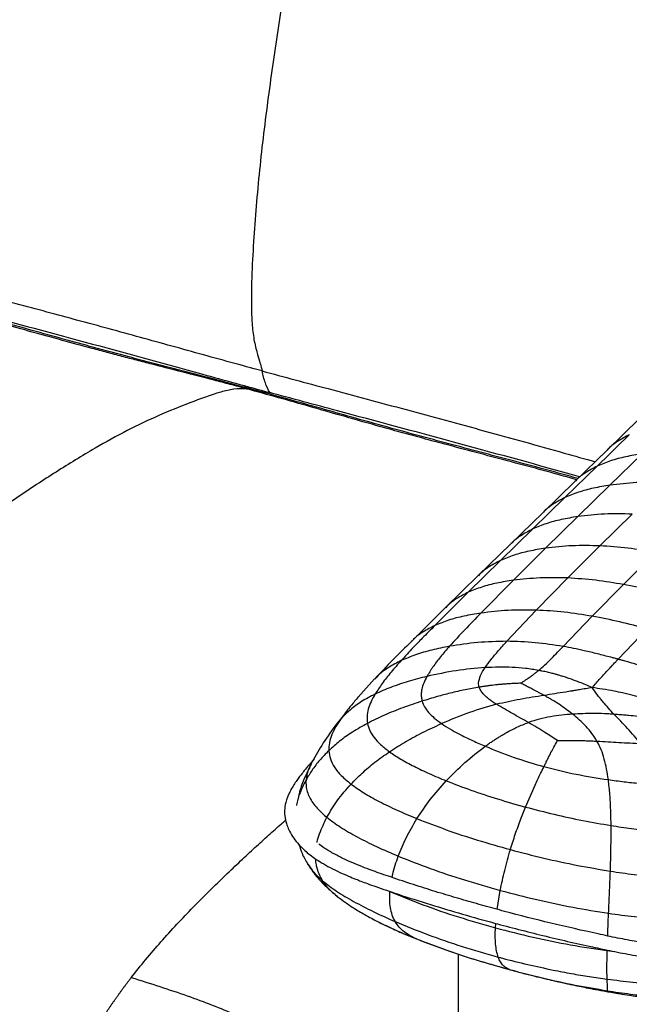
# Paper-space layout '_Trimetric' of a CAD drawing. Header units: millimetres. Extents: x -437 to 644, y -96 to 907.
# Tile 9 of 14: x 104 to 323, y 237 to 591. Entities that reach past the tile are written whole.
import ezdxf

# ---------------------------------------------------------------- set-up
doc = ezdxf.new("R2010")
doc.units = ezdxf.units.MM

psp = doc.layouts.new('_Trimetric')

# ---------------------------------------------------------------- linework, layer by layer
at = {"color": 7, "linetype": 'Continuous', "lineweight": 25}
for p, q in [((188.43, 457.88), (187.66, 458.09)), ((326.49, 447.58), (314.94, 436.32)), ((314.95, 436.32), (303.39, 425.04)), ((327.58, 434.97), (316.01, 423.68)), ((311.4, 430.52), (299.83, 419.23)), ((303.38, 425.04), (291.82, 413.74)), ((316.01, 423.68), (304.44, 412.37)), ((299.83, 419.23), (288.26, 407.93)), ((291.82, 413.74), (280.24, 402.45)), ((304.44, 412.37), (292.87, 400.99)), ((312.4, 401.86), (323.99, 413.28)), ((288.26, 407.93), (276.69, 396.61)), ((280.24, 402.45), (268.65, 391.13)), ((292.87, 400.99), (281.29, 389.47)), ((300.85, 390.29), (312.4, 401.86)), ((320.86, 387.94), (332.42, 399.43)), ((276.69, 396.61), (265.07, 385.17)), ((268.65, 391.13), (256.92, 379.64)), ((289.48, 378.71), (300.85, 390.29)), ((281.29, 389.47), (269.62, 377.66)), ((309.61, 376.53), (320.86, 387.94)), ((265.07, 385.17), (253.06, 373.2)), ((256.92, 379.65), (244.6, 367.47)), ((278.89, 367.51), (289.48, 378.71)), ((299.16, 365.66), (309.61, 376.53)), ((318.91, 361.06), (329.37, 372.01)), ((231.41, 353.99), (225.46, 347.41)), ((225.53, 347.49), (225.14, 347.01)), ((225.5, 347.43), (225.27, 347.16)), ((220.58, 341.32), (217.1, 336.98)), ((219.42, 339.79), (217.06, 336.89)), ((285.65, 307.88), (289.1, 315.79)), ((283.99, 303.67), (285.65, 307.88)), ((217.26, 276.36), (218.05, 275.69)), ((236.26, 277.73), (236.89, 277.45)), ((275.47, 271.07), (276.56, 277.89)), ((233.1, 266.39), (233.32, 266.28)), ((274.83, 264.44), (274.97, 266.02)), ((247.31, 260.09), (256.76, 256.6)), ((247.71, 259.95), (248.09, 259.79)), ((261.4, 255.04), (261.4, -76)), ((315.02, 256.22), (317.48, 255.93)), ((314.69, 241.6), (315.02, 241.81))]:
    psp.add_line(p, q, dxfattribs=at)
at = {"color": 7, "linetype": 'Continuous', "lineweight": 25, "flags": 128}
psp.add_lwpolyline([(322.95, 441.8), (318.37, 437.32), (314.88, 433.92), (312.52, 431.62), (311.4, 430.52)], dxfattribs=at)
at = {"color": 7, "linetype": 'Continuous', "lineweight": 25}
for points, knots in [([(268.12, 845.85), (267.47, 845.13), (265.95, 843.44), (263.59, 840.48), (260.91, 836.84), (258.15, 832.65), (255.33, 827.84), (252.59, 822.61), (249.53, 816.17), (246.22, 808.54), (242.72, 799.6), (239.45, 790.31), (235.91, 779.21), (232.19, 766.38), (228.33, 751.86), (224.76, 737.28), (221, 720.94), (217.09, 702.84), (213.09, 683), (208.91, 661.14), (204.61, 637.28), (200.31, 611.43), (196.26, 585.65), (193.2, 564.11), (191.06, 546.85), (189.66, 533.78), (188.51, 520.85), (187.63, 507.91), (187.15, 497.2), (187.05, 488.74), (187.24, 482.54), (187.83, 476.67), (188.87, 472.03), (189.89, 468.65), (190.56, 466.44), (190.85, 465.23), (190.95, 464.78)], [0, 0, 0, 0, 0.0099834, 0.0231851, 0.0363858, 0.051649, 0.06691, 0.0826515, 0.0983994, 0.121615, 0.1448327, 0.1686691, 0.1925115, 0.2280718, 0.2636814, 0.2993253, 0.3349322, 0.3834377, 0.4319597, 0.4804764, 0.5441206, 0.6077675, 0.6716435, 0.7355079, 0.7685599, 0.8016091, 0.8348602, 0.868109, 0.9026743, 0.9201199, 0.9375509, 0.9556409, 0.9740789, 0.9869295, 0.9951394, 1, 1, 1, 1]), ([(190.95, 464.78), (183.49, 466.8), (175.96, 468.87), (160.87, 473.04), (153.3, 475.14), (138.26, 479.29), (130.79, 481.33), (115.91, 485.35), (108.49, 487.34), (93.69, 491.28), (86.3, 493.25), (71.6, 497.1), (64.29, 498.99), (53.44, 501.7), (49.85, 502.58), (42.72, 504.28), (39.18, 505.11), (32.18, 506.65), (28.73, 507.38), (21.94, 508.73), (18.59, 509.35), (15.3, 509.93)], [0, 0, 0, 0, 0.125, 0.125, 0.25, 0.25, 0.375, 0.375, 0.5, 0.5, 0.625, 0.625, 0.75, 0.75, 0.8125, 0.8125, 0.875, 0.875, 0.9375, 0.9375, 1, 1, 1, 1]), ([(185.34, 458.34), (183.4, 458.87), (181.45, 459.4), (177.59, 460.43), (175.67, 460.93), (169.94, 462.43), (166.17, 463.41), (158.7, 465.32), (155.01, 466.26), (149.54, 467.67), (147.72, 468.14), (144.12, 469.07), (142.33, 469.54), (138.77, 470.48), (136.99, 470.95), (133.43, 471.89), (131.65, 472.37), (126.3, 473.82), (122.72, 474.79), (115.54, 476.77), (111.94, 477.76), (104.71, 479.77), (101.09, 480.77), (93.82, 482.79), (90.18, 483.79), (82.88, 485.79), (79.24, 486.79), (68.28, 489.74), (60.97, 491.68), (46.35, 495.39), (39.05, 497.17), (28.13, 499.68), (24.49, 500.48), (19.03, 501.65), (17.2, 502.04), (14.46, 502.6), (13.55, 502.78), (12.18, 503.06), (11.72, 503.15), (10.8, 503.33), (10.34, 503.42), (9.89, 503.51)], [0, 0, 0, 0, 0.03125, 0.03125, 0.0625, 0.0625, 0.125, 0.125, 0.1875, 0.1875, 0.21875, 0.21875, 0.25, 0.25, 0.28125, 0.28125, 0.3125, 0.3125, 0.375, 0.375, 0.4375, 0.4375, 0.5, 0.5, 0.5625, 0.5625, 0.625, 0.625, 0.75, 0.75, 0.875, 0.875, 0.9375, 0.9375, 0.96875, 0.96875, 0.984375, 0.984375, 0.992188, 0.992188, 1, 1, 1, 1]), ([(187.26, 458.19), (180.3, 460.05), (165.89, 463.9), (144.19, 469.47), (122.08, 475.51), (103.17, 480.78), (87.28, 485.16), (74.53, 488.63), (61.77, 491.99), (49.04, 495.2), (36.34, 498.21), (23.68, 501.01), (15.29, 502.65), (11.09, 503.47)], [0, 0, 0, 0, 0.116799, 0.242104, 0.365712, 0.49109, 0.563341, 0.635745, 0.708291, 0.780999, 0.853812, 0.926805, 1, 1, 1, 1]), ([(28.63, 499.87), (28.84, 499.85), (31.43, 499.63), (36.71, 498.57), (46.26, 496.54), (57.97, 493.68), (71.77, 490.1), (94.88, 483.92), (127.3, 475.23), (163.39, 465.29), (185.52, 459.22), (193.68, 456.98)], [0, 0, 0, 0, 0.00419, 0.051515, 0.098826, 0.18248, 0.266169, 0.34986, 0.601361, 0.852862, 1, 1, 1, 1]), ([(190.95, 464.78), (198.85, 462.65), (216.13, 457.99), (242.67, 450.9), (271.01, 443.18), (293.67, 436.92), (306.95, 433.16), (310.64, 432.12)], [0, 0, 0, 0, 0.199416, 0.435889, 0.672385, 0.908848, 1, 1, 1, 1]), ([(185.34, 458.34), (183.84, 458.35), (181.58, 458.36), (178.47, 457.84), (173.21, 456.34), (164.99, 453.37), (153.77, 448.82), (142.43, 443.48), (130.12, 436.6), (116.9, 428.52), (102.79, 419.28), (88.62, 409.4), (74.4, 399.19), (60.15, 388.64), (45.88, 377.48), (31.59, 365.63), (18.89, 354.44), (7.76, 344.39), (-1.78, 335.56), (-10.12, 327.26), (-17.23, 319.69), (-23.13, 313.08), (-29, 306.01), (-34.81, 298.4), (-40.18, 290.67), (-45.06, 282.87), (-49.48, 275.1), (-53.84, 267.06), (-57.81, 259.38), (-61.29, 251.92), (-64.15, 244.64), (-66.24, 238.27), (-67.7, 233.09), (-68.77, 228.84), (-69.7, 224.27), (-70.31, 220.16), (-70.38, 217.88), (-70.4, 217.09)], [0, 0, 0, 0, 0.018869, 0.028334, 0.037803, 0.081166, 0.124536, 0.168105, 0.211679, 0.264652, 0.317634, 0.370612, 0.423756, 0.476901, 0.530036, 0.582991, 0.635946, 0.671261, 0.706575, 0.74187, 0.763721, 0.785624, 0.807509, 0.829342, 0.851134, 0.868821, 0.886512, 0.904433, 0.922345, 0.936128, 0.950127, 0.963922, 0.970966, 0.978007, 0.9866, 0.995397, 1, 1, 1, 1]), ([(304, 425.64), (301.91, 426.23), (292.21, 428.96), (275.04, 433.51), (252.58, 439.49), (230.34, 445.54), (207.99, 452.03), (192.99, 456.21), (185.34, 458.34)], [0, 0, 0, 0, 0.052476, 0.242963, 0.431333, 0.61659, 0.804401, 1, 1, 1, 1]), ([(185.34, 458.34), (186.03, 458.34), (187.1, 458.34), (188.06, 457.97), (188.4, 457.83)], [0, 0, 0, 0, 0.648674, 1, 1, 1, 1]), ([(304.48, 426.1), (300.72, 427.14), (291.87, 429.57), (275.48, 433.94), (255.4, 439.27), (232.9, 445.35), (210.62, 451.74), (195.78, 455.85), (188.42, 457.89)], [0, 0, 0, 0, 0.096586, 0.227447, 0.42209, 0.614007, 0.80852, 1, 1, 1, 1]), ([(305.11, 426.72), (303.97, 427.04), (288.83, 431.24), (259.78, 439.22), (223.85, 448.86), (201.82, 454.79), (193.68, 456.98)], [0, 0, 0, 0, 0.030647, 0.405632, 0.780619, 1, 1, 1, 1]), ([(322.95, 441.8), (321.57, 441.07), (318.91, 439.66), (316.28, 437.72), (315.15, 436.48), (314.98, 436.29)], [0, 0, 0, 0, 0.479801, 0.920707, 1, 1, 1, 1]), ([(327.58, 434.97), (325.59, 434.64), (321.72, 433.99), (316.27, 432.56), (312.99, 431.18), (311.4, 430.52)], [0, 0, 0, 0, 0.351945, 0.686517, 1, 1, 1, 1]), ([(311.4, 430.52), (310.01, 429.79), (307.35, 428.38), (304.72, 426.44), (303.59, 425.19), (303.42, 425)], [0, 0, 0, 0, 0.47957, 0.920271, 1, 1, 1, 1]), ([(316.01, 423.68), (314.02, 423.35), (310.15, 422.7), (304.71, 421.27), (301.42, 419.89), (299.83, 419.23)], [0, 0, 0, 0, 0.35195, 0.68652, 1, 1, 1, 1]), ([(335.57, 424.59), (332.21, 424.66), (325.55, 424.81), (319.17, 424.06), (316.01, 423.68)], [0, 0, 0, 0, 0.503973, 1, 1, 1, 1]), ([(299.83, 419.23), (298.44, 418.5), (295.78, 417.09), (293.16, 415.15), (292.02, 413.9), (291.85, 413.71)], [0, 0, 0, 0, 0.479582, 0.920288, 1, 1, 1, 1]), ([(304.44, 412.37), (302.45, 412.04), (298.58, 411.4), (293.13, 409.97), (289.85, 408.59), (288.26, 407.93)], [0, 0, 0, 0, 0.351944, 0.686516, 1, 1, 1, 1]), ([(323.99, 413.28), (320.63, 413.35), (313.97, 413.49), (307.6, 412.75), (304.44, 412.37)], [0, 0, 0, 0, 0.503985, 1, 1, 1, 1]), ([(288.26, 407.93), (286.87, 407.2), (284.21, 405.79), (281.58, 403.85), (280.45, 402.61), (280.28, 402.41)], [0, 0, 0, 0, 0.479287, 0.91976, 1, 1, 1, 1]), ([(292.87, 400.99), (290.88, 400.67), (287.01, 400.04), (281.57, 398.63), (278.28, 397.27), (276.69, 396.61)], [0, 0, 0, 0, 0.3519259, 0.6864807, 1, 1, 1, 1]), ([(312.4, 401.86), (309.05, 401.94), (302.4, 402.08), (296.03, 401.36), (292.87, 400.99)], [0, 0, 0, 0, 0.504041, 1, 1, 1, 1]), ([(332.42, 399.43), (329.08, 400.01), (322.35, 401.2), (315.74, 401.64), (312.4, 401.86)], [0, 0, 0, 0, 0.495092, 1, 1, 1, 1]), ([(276.69, 396.61), (275.3, 395.88), (272.64, 394.49), (270.01, 392.55), (268.87, 391.29), (268.69, 391.09)], [0, 0, 0, 0, 0.4778167, 0.9170411, 1, 1, 1, 1]), ([(300.85, 390.29), (297.49, 390.37), (290.84, 390.52), (284.46, 389.81), (281.29, 389.47)], [0, 0, 0, 0, 0.50418, 1, 1, 1, 1]), ([(320.86, 387.94), (317.52, 388.51), (310.79, 389.66), (304.18, 390.08), (300.85, 390.29)], [0, 0, 0, 0, 0.4953796, 1, 1, 1, 1]), ([(281.29, 389.47), (279.3, 389.15), (275.42, 388.54), (269.96, 387.16), (266.66, 385.82), (265.07, 385.17)], [0, 0, 0, 0, 0.351928, 0.686418, 1, 1, 1, 1]), ([(340.59, 383.36), (337.31, 384.23), (330.73, 385.98), (324.16, 387.29), (320.86, 387.94)], [0, 0, 0, 0, 0.497777, 1, 1, 1, 1]), ([(265.07, 385.17), (263.67, 384.45), (261, 383.06), (258.33, 381.11), (257.17, 379.83), (256.96, 379.61)], [0, 0, 0, 0, 0.472534, 0.907066, 1, 1, 1, 1]), ([(269.62, 377.66), (267.59, 377.32), (263.63, 376.67), (258.05, 375.23), (254.69, 373.86), (253.06, 373.2)], [0, 0, 0, 0, 0.35205, 0.686529, 1, 1, 1, 1]), ([(269.62, 377.66), (267.66, 375.66), (263.8, 371.73), (260.14, 367.69), (258.33, 365.71)], [0, 0, 0, 0, 0.507656, 1, 1, 1, 1]), ([(289.48, 378.71), (286.09, 378.75), (279.36, 378.82), (272.85, 378.05), (269.62, 377.66)], [0, 0, 0, 0, 0.504298, 1, 1, 1, 1]), ([(309.61, 376.53), (306.26, 377.07), (299.52, 378.17), (292.85, 378.53), (289.48, 378.71)], [0, 0, 0, 0, 0.4956468, 1, 1, 1, 1]), ([(329.37, 372.01), (326.09, 372.87), (319.5, 374.62), (312.91, 375.89), (309.6, 376.53)], [0, 0, 0, 0, 0.497993, 1, 1, 1, 1]), ([(253.06, 373.2), (251.54, 371.67), (248.92, 369.03), (244.83, 364.82), (242.35, 362.11), (240.91, 360.55)], [0, 0, 0, 0, 0.366854, 0.633231, 1, 1, 1, 1]), ([(253.06, 373.2), (251.63, 372.47), (248.9, 371.07), (246.13, 369.05), (244.9, 367.71), (244.64, 367.43)], [0, 0, 0, 0, 0.461978, 0.886701, 1, 1, 1, 1]), ([(244.6, 367.48), (242.37, 365.26), (237.88, 360.8), (233.58, 356.27), (231.42, 354)], [0, 0, 0, 0, 0.4978, 1, 1, 1, 1]), ([(258.33, 365.71), (256.2, 365.28), (252.05, 364.45), (246.18, 362.77), (242.62, 361.27), (240.91, 360.55)], [0, 0, 0, 0, 0.352101, 0.686726, 1, 1, 1, 1]), ([(258.33, 365.71), (257.24, 364.44), (255.13, 362), (252.33, 358.4), (250.88, 356.01), (250.19, 354.87)], [0, 0, 0, 0, 0.359413, 0.694553, 1, 1, 1, 1]), ([(278.89, 367.51), (275.41, 367.44), (268.48, 367.29), (261.7, 366.23), (258.33, 365.71)], [0, 0, 0, 0, 0.503156, 1, 1, 1, 1]), ([(271.15, 358.05), (271.84, 359.01), (273.32, 361.06), (275.94, 364.2), (277.88, 366.37), (278.89, 367.51)], [0, 0, 0, 0, 0.295487, 0.630969, 1, 1, 1, 1]), ([(299.16, 365.66), (295.82, 366.18), (289.1, 367.24), (282.31, 367.42), (278.89, 367.51)], [0, 0, 0, 0, 0.496111, 1, 1, 1, 1]), ([(290.32, 357.05), (291.06, 357.69), (292.73, 359.11), (294.94, 361.3), (297.13, 363.54), (298.5, 364.97), (299.16, 365.66)], [0, 0, 0, 0, 0.223743, 0.504272, 0.759834, 1, 1, 1, 1]), ([(306.72, 364.13), (305.46, 364.41), (302.95, 364.96), (300.42, 365.43), (299.16, 365.66)], [0, 0, 0, 0, 0.49975, 1, 1, 1, 1]), ([(316.33, 361.75), (314.73, 362.17), (311.52, 363.01), (308.32, 363.76), (306.72, 364.13)], [0, 0, 0, 0, 0.49957, 1, 1, 1, 1]), ([(318.91, 361.06), (318.48, 361.18), (318.02, 361.3), (317.16, 361.53), (316.73, 361.64), (316.33, 361.75)], [0, 0, 0, 0, 0.500076, 0.535397, 1, 1, 1, 1]), ([(240.91, 360.55), (239.41, 359.77), (236.54, 358.28), (233.4, 356), (231.91, 354.42), (231.44, 353.91)], [0, 0, 0, 0, 0.426977, 0.818588, 1, 1, 1, 1]), ([(240.91, 360.55), (239.69, 359.16), (237.31, 356.47), (234.12, 352.46), (232.39, 349.8), (231.56, 348.51)], [0, 0, 0, 0, 0.352033, 0.687129, 1, 1, 1, 1]), ([(271.15, 358.05), (267.65, 357.75), (260.61, 357.14), (253.68, 355.63), (250.19, 354.87)], [0, 0, 0, 0, 0.496081, 1, 1, 1, 1]), ([(268.79, 352.56), (268.95, 353.44), (269.31, 355.34), (270.5, 357.11), (271.15, 358.05)], [0, 0, 0, 0, 0.463242, 1, 1, 1, 1]), ([(290.32, 357.05), (288.77, 357.31), (285.67, 357.81), (279.28, 358.33), (274.4, 358.16), (271.15, 358.05)], [0, 0, 0, 0, 0.249082, 0.49995, 1, 1, 1, 1]), ([(310.29, 351.64), (311.29, 352.76), (313.29, 355.01), (315.3, 357.18), (316.31, 358.27)], [0, 0, 0, 0, 0.4974886, 1, 1, 1, 1]), ([(316.31, 358.27), (316.38, 358.34), (316.96, 358.97), (317.83, 359.9), (318.63, 360.76), (318.91, 361.06)], [0, 0, 0, 0, 0.0785595, 0.6717476, 1, 1, 1, 1]), ([(321.45, 360.36), (321.22, 360.42), (320.8, 360.54), (319.95, 360.77), (319.34, 360.94), (318.91, 361.06)], [0, 0, 0, 0, 0.271001, 0.499916, 1, 1, 1, 1]), ([(338.73, 354.9), (338.59, 354.96), (336.8, 355.62), (333.19, 356.86), (327.89, 358.52), (323.93, 359.66), (321.78, 360.26), (321.45, 360.36)], [0, 0, 0, 0, 0.025474, 0.313905, 0.627933, 0.94216, 1, 1, 1, 1]), ([(250.19, 354.87), (247.95, 354.29), (243.54, 353.16), (237.28, 351.07), (233.43, 349.35), (231.56, 348.51)], [0, 0, 0, 0, 0.349797, 0.685023, 1, 1, 1, 1]), ([(250.19, 354.87), (249.79, 354.08), (249, 352.56), (248.36, 350.52), (248.13, 348.81), (248.15, 347.38), (248.37, 346.45), (248.47, 345.98)], [0, 0, 0, 0, 0.273824, 0.527702, 0.688762, 0.845491, 1, 1, 1, 1]), ([(283.95, 352.41), (284.25, 352.63), (284.82, 353.03), (285.71, 353.62), (286.53, 354.17), (287.44, 354.8), (288.36, 355.48), (289.37, 356.26), (290, 356.78), (290.32, 357.05)], [0, 0, 0, 0, 0.1314, 0.248331, 0.38457, 0.493911, 0.664796, 0.826954, 1, 1, 1, 1]), ([(309.62, 350.86), (308.84, 351.19), (307.35, 351.84), (304.87, 352.84), (302.56, 353.7), (300.46, 354.42), (298.95, 354.9), (297.69, 355.28), (296.5, 355.62), (295.41, 355.92), (294.09, 356.25), (292.86, 356.54), (291.5, 356.83), (290.73, 356.98), (290.32, 357.05)], [0, 0, 0, 0, 0.126952, 0.245989, 0.402221, 0.494504, 0.574933, 0.635785, 0.688917, 0.756255, 0.800342, 0.88722, 0.939851, 1, 1, 1, 1]), ([(269.01, 351.01), (267.32, 350.71), (263.83, 350.09), (258.78, 348.92), (253.61, 347.56), (250.27, 346.53), (248.47, 345.98)], [0, 0, 0, 0, 0.244242, 0.504658, 0.734546, 1, 1, 1, 1]), ([(269.01, 351.01), (268.94, 351.26), (268.8, 351.78), (268.79, 352.3), (268.79, 352.56)], [0, 0, 0, 0, 0.499998, 1, 1, 1, 1]), ([(283.95, 352.41), (283.62, 352.4), (283, 352.38), (282.1, 352.35), (281.18, 352.31), (280.35, 352.26), (279.56, 352.21), (278.92, 352.17), (278.18, 352.11), (277.51, 352.06), (276.98, 352.01), (276.7, 351.99), (276.48, 351.97), (275.87, 351.91), (274.92, 351.81), (273.76, 351.68), (272.64, 351.54), (271.49, 351.38), (270.25, 351.2), (269.43, 351.07), (269.01, 351.01)], [0, 0, 0, 0, 0.06493, 0.12443, 0.178929, 0.2491, 0.290874, 0.336678, 0.378418, 0.439663, 0.470935, 0.484377, 0.495467, 0.515525, 0.607037, 0.686428, 0.749761, 0.833185, 0.916501, 1, 1, 1, 1]), ([(275.21, 344.84), (274.73, 345.15), (273.8, 345.74), (272.51, 346.67), (271.35, 347.63), (270.32, 348.68), (269.47, 349.8), (269.16, 350.61), (269.01, 351.01)], [0, 0, 0, 0, 0.171542, 0.335403, 0.494044, 0.659505, 0.834543, 1, 1, 1, 1]), ([(292.34, 348.02), (291.99, 348.21), (291.3, 348.59), (290.28, 349.15), (289.28, 349.69), (288.09, 350.32), (286.8, 350.98), (285.33, 351.71), (284.42, 352.17), (283.95, 352.41)], [0, 0, 0, 0, 0.12303, 0.244791, 0.365544, 0.478433, 0.665563, 0.825319, 1, 1, 1, 1]), ([(309.62, 350.86), (308.08, 350.6), (305.97, 350.24), (303.63, 349.84), (302.71, 349.69), (301.65, 349.51), (300.8, 349.38), (300.08, 349.26)], [0, 0, 0, 0, 0.486502, 0.666949, 0.734996, 0.774727, 1, 1, 1, 1]), ([(309.62, 350.86), (309.73, 351), (309.96, 351.26), (310.19, 351.51), (310.29, 351.64)], [0, 0, 0, 0, 0.525692, 1, 1, 1, 1]), ([(313.54, 345.65), (313.22, 346.04), (312.85, 346.5), (312.15, 347.39), (311.12, 348.75), (310.21, 350.02), (309.62, 350.86)], [0, 0, 0, 0, 0.221807, 0.25839, 0.512968, 1, 1, 1, 1]), ([(331.33, 345.91), (330.16, 346.31), (327.87, 347.1), (324.27, 348.09), (320.83, 348.91), (317.15, 349.66), (313.5, 350.3), (310.85, 350.68), (309.62, 350.86)], [0, 0, 0, 0, 0.1689987, 0.3311003, 0.5055027, 0.6451616, 0.834343, 1, 1, 1, 1]), ([(231.56, 348.51), (229.92, 347.64), (226.77, 345.99), (222.7, 343.05), (220.49, 340.85), (219.42, 339.79)], [0, 0, 0, 0, 0.362292, 0.693801, 1, 1, 1, 1]), ([(225.27, 347.16), (224.33, 346.07), (222.23, 343.63), (220.42, 341.16), (219.42, 339.79)], [0, 0, 0, 0, 0.447879, 1, 1, 1, 1]), ([(231.56, 348.51), (231.05, 347.6), (230.04, 345.83), (229.05, 343.16), (228.53, 340.56), (228.73, 338.83), (228.82, 337.98)], [0, 0, 0, 0, 0.266977, 0.519843, 0.762547, 1, 1, 1, 1]), ([(292.34, 348.02), (289.47, 347.59), (283.71, 346.73), (278.05, 345.47), (275.21, 344.84)], [0, 0, 0, 0, 0.498881, 1, 1, 1, 1]), ([(300.08, 349.26), (298.8, 349.05), (296.21, 348.64), (293.63, 348.23), (292.34, 348.02)], [0, 0, 0, 0, 0.498624, 1, 1, 1, 1]), ([(302.59, 341.3), (300.99, 342.51), (298.79, 344.18), (296.27, 345.77), (295.34, 346.33), (295.03, 346.52), (294.52, 346.82), (293.66, 347.32), (292.8, 347.77), (292.34, 348.02)], [0, 0, 0, 0, 0.494229, 0.676207, 0.729919, 0.757503, 0.765035, 0.875233, 1, 1, 1, 1]), ([(248.47, 345.98), (246.16, 345.21), (241.57, 343.68), (234.98, 341.04), (230.84, 338.98), (228.82, 337.98)], [0, 0, 0, 0, 0.344512, 0.680469, 1, 1, 1, 1]), ([(248.47, 345.98), (248.73, 345.29), (249.25, 343.89), (250.77, 341.86), (252.82, 339.83), (254.56, 338.57), (255.47, 337.91)], [0, 0, 0, 0, 0.232471, 0.471968, 0.725609, 1, 1, 1, 1]), ([(275.21, 344.84), (271.95, 343.92), (265.24, 342.02), (258.79, 339.31), (255.47, 337.91)], [0, 0, 0, 0, 0.484929, 1, 1, 1, 1]), ([(286.69, 338.28), (284.75, 339.36), (280.82, 341.55), (277.09, 343.73), (275.21, 344.84)], [0, 0, 0, 0, 0.494284, 1, 1, 1, 1]), ([(317.47, 341.23), (316.79, 341.97), (315.41, 343.47), (314.16, 344.92), (313.54, 345.65)], [0, 0, 0, 0, 0.499059, 1, 1, 1, 1]), ([(302.59, 341.3), (301.28, 341.19), (298.63, 340.99), (294.65, 340.41), (290.63, 339.58), (288.01, 338.72), (286.69, 338.29)], [0, 0, 0, 0, 0.244979, 0.493455, 0.744931, 1, 1, 1, 1]), ([(317.47, 341.23), (316.86, 341.28), (315.93, 341.35), (314.8, 341.41), (314.26, 341.43), (312.7, 341.5), (308.87, 341.6), (305.06, 341.41), (302.59, 341.3)], [0, 0, 0, 0, 0.124777, 0.189064, 0.228115, 0.233975, 0.50515, 1, 1, 1, 1]), ([(311.33, 331.59), (310.75, 332.54), (309.6, 334.42), (306.76, 337.76), (304.25, 339.89), (302.59, 341.3)], [0, 0, 0, 0, 0.25507, 0.506529, 1, 1, 1, 1]), ([(327.15, 330.72), (325.55, 332.57), (322.36, 336.25), (319.1, 339.57), (317.47, 341.23)], [0, 0, 0, 0, 0.501146, 1, 1, 1, 1]), ([(320.82, 340.97), (320.27, 341.02), (319.15, 341.11), (318.04, 341.19), (317.47, 341.23)], [0, 0, 0, 0, 0.494959, 1, 1, 1, 1]), ([(329.04, 340.16), (329.02, 340.16), (327.96, 340.26), (325.89, 340.51), (323.18, 340.78), (321.49, 340.92), (320.82, 340.97)], [0, 0, 0, 0, 0.008921, 0.381786, 0.755248, 1, 1, 1, 1]), ([(217.1, 336.99), (215.48, 334.71), (212.36, 330.34), (209.76, 325.55), (208.51, 323.26)], [0, 0, 0, 0, 0.521962, 1, 1, 1, 1]), ([(219.42, 339.79), (218.76, 338.8), (217.45, 336.87), (215.97, 333.96), (214.97, 331.06), (214.92, 329.11), (214.9, 328.14)], [0, 0, 0, 0, 0.260688, 0.512597, 0.757961, 1, 1, 1, 1]), ([(228.82, 337.98), (227.01, 336.97), (223.53, 335.02), (218.85, 331.72), (216.18, 329.3), (214.9, 328.14)], [0, 0, 0, 0, 0.360773, 0.692684, 1, 1, 1, 1]), ([(228.82, 337.98), (229.05, 337.13), (229.52, 335.4), (231.16, 332.83), (233.53, 330.24), (235.64, 328.62), (236.74, 327.77)], [0, 0, 0, 0, 0.23165, 0.470616, 0.72421, 1, 1, 1, 1]), ([(236.74, 327.77), (238.68, 329.01), (242.62, 331.53), (248.89, 334.89), (253.26, 336.9), (255.47, 337.91)], [0, 0, 0, 0, 0.322802, 0.65847, 1, 1, 1, 1]), ([(255.47, 337.91), (256.52, 337.23), (258.71, 335.8), (262.47, 333.78), (266.65, 331.74), (269.65, 330.43), (271.18, 329.76)], [0, 0, 0, 0, 0.225128, 0.468545, 0.7278, 1, 1, 1, 1]), ([(271.18, 329.76), (271.59, 330.05), (272.38, 330.63), (273.6, 331.47), (274.88, 332.32), (276.08, 333.08), (277.33, 333.84), (278.81, 334.7), (280.58, 335.66), (282.61, 336.64), (284.61, 337.52), (286, 338.03), (286.69, 338.28)], [0, 0, 0, 0, 0.083974, 0.167347, 0.250081, 0.344032, 0.409551, 0.495968, 0.633472, 0.750476, 0.876086, 1, 1, 1, 1]), ([(297.11, 331.78), (295.63, 332.78), (292.22, 335.08), (288.69, 337.13), (286.69, 338.29)], [0, 0, 0, 0, 0.4341612, 1, 1, 1, 1]), ([(257.15, 317.33), (259.34, 319.56), (263.74, 324.03), (268.7, 327.85), (271.18, 329.76)], [0, 0, 0, 0, 0.498055, 1, 1, 1, 1]), ([(271.18, 329.76), (274.49, 328.41), (281.21, 325.65), (288.53, 323.5), (292.25, 322.41)], [0, 0, 0, 0, 0.4917899, 1, 1, 1, 1]), ([(293.96, 325.8), (294.24, 326.35), (294.86, 327.57), (295.88, 329.51), (296.64, 330.92), (297.06, 331.69), (297.09, 331.74), (297.1, 331.77), (297.11, 331.78)], [0, 0, 0, 0, 0.271396, 0.601335, 0.971678, 0.985839, 0.99292, 1, 1, 1, 1]), ([(297.11, 331.78), (297.5, 331.8), (298.3, 331.82), (299.48, 331.84), (300.67, 331.85), (301.86, 331.85), (303.06, 331.84), (304.45, 331.83), (306.07, 331.79), (307.8, 331.74), (309.57, 331.67), (310.72, 331.62), (311.33, 331.59)], [0, 0, 0, 0, 0.083237, 0.166601, 0.249959, 0.333856, 0.416686, 0.504028, 0.628072, 0.756586, 0.870786, 1, 1, 1, 1]), ([(311.33, 331.59), (313.96, 331.44), (319.2, 331.13), (324.5, 330.86), (327.15, 330.72)], [0, 0, 0, 0, 0.500555, 1, 1, 1, 1]), ([(315.42, 317.74), (315.23, 319.02), (314.86, 321.54), (314.01, 325.14), (312.92, 328.52), (311.86, 330.58), (311.33, 331.59)], [0, 0, 0, 0, 0.260175, 0.513846, 0.760386, 1, 1, 1, 1]), ([(214.9, 328.14), (213.78, 327), (211.61, 324.79), (208.9, 321.25), (207.46, 318.81), (206.76, 317.63)], [0, 0, 0, 0, 0.355279, 0.68782, 1, 1, 1, 1]), ([(214.9, 328.14), (215.03, 327.16), (215.3, 325.18), (216.86, 322.17), (219.32, 319.1), (221.69, 317.15), (222.92, 316.14)], [0, 0, 0, 0, 0.233523, 0.473398, 0.726302, 1, 1, 1, 1]), ([(222.92, 316.14), (224.23, 317.48), (226.94, 320.25), (231.57, 324.14), (234.98, 326.54), (236.74, 327.77)], [0, 0, 0, 0, 0.311526, 0.644026, 1, 1, 1, 1]), ([(236.74, 327.77), (238.06, 326.89), (240.8, 325.04), (245.66, 322.44), (251.12, 319.82), (255.1, 318.18), (257.15, 317.33)], [0, 0, 0, 0, 0.222067, 0.464034, 0.724154, 1, 1, 1, 1]), ([(209.63, 325.22), (208.98, 324.45), (207.79, 323.04), (206.25, 321.14), (205, 319.56), (203.91, 318.13), (202.46, 316.08), (200.74, 313.26), (199.42, 309.89), (198.94, 306.75), (199.09, 304.46), (199.46, 302.63), (199.97, 301), (200.86, 298.96), (202.22, 296.72), (203.98, 294.53), (205.79, 292.68), (207.7, 291.02), (209.84, 289.43), (212.42, 287.76), (215.45, 286.06), (218.71, 284.45), (221.82, 283.08), (224.37, 282.04), (226.62, 281.16), (229.04, 280.26), (232.09, 279.16), (235.71, 277.91), (242.2, 275.74), (251.27, 272.83), (262.91, 269.35), (276.36, 265.59), (291.85, 261.59), (306.08, 258.32), (316.89, 256.02), (324.23, 254.59), (331.74, 253.36), (339.51, 252.47), (346.56, 252.12), (352.76, 252.2), (358.07, 252.56), (363.43, 253.21), (368.21, 254.09), (372.14, 255.05), (375.04, 255.91), (377.39, 256.72), (379.64, 257.61), (382.48, 258.89), (385.92, 260.74), (389.57, 263.1), (392.98, 265.62), (396.23, 268.18), (399.51, 270.85), (402.99, 273.76), (406.77, 277.05), (409.26, 279.42), (410.57, 280.68)], [0, 0, 0, 0, 0.015362, 0.028038, 0.037649, 0.046388, 0.055826, 0.076381, 0.097935, 0.113892, 0.127457, 0.134853, 0.143837, 0.154877, 0.170019, 0.183786, 0.195763, 0.206284, 0.218033, 0.23064, 0.244839, 0.260098, 0.27312, 0.28337, 0.290875, 0.299881, 0.311763, 0.326318, 0.341321, 0.385516, 0.428137, 0.469566, 0.531391, 0.593217, 0.618018, 0.642909, 0.667907, 0.693115, 0.71866, 0.73514, 0.752171, 0.769666, 0.787509, 0.800373, 0.810935, 0.819198, 0.827065, 0.837665, 0.854734, 0.873723, 0.892531, 0.911006, 0.929764, 0.950589, 0.973847, 1, 1, 1, 1]), ([(208.55, 323.34), (207.85, 321.9), (206.37, 318.88), (204.72, 314.74), (204.11, 311.98), (203.87, 310.9)], [0, 0, 0, 0, 0.357958, 0.750889, 1, 1, 1, 1]), ([(208.56, 323.27), (208.15, 322.45), (207.22, 320.6), (206.92, 318.69), (206.76, 317.64)], [0, 0, 0, 0, 0.4469466, 1, 1, 1, 1]), ([(289.1, 315.79), (289.75, 317.2), (290.79, 319.43), (291.86, 321.61), (292.25, 322.41)], [0, 0, 0, 0, 0.632037, 1, 1, 1, 1]), ([(292.25, 322.41), (292.47, 322.85), (292.76, 323.43), (293.33, 324.56), (293.68, 325.25), (293.96, 325.8)], [0, 0, 0, 0, 0.386208, 0.511947, 1, 1, 1, 1]), ([(292.25, 322.41), (296.07, 321.45), (303.58, 319.57), (311.52, 318.34), (315.42, 317.74)], [0, 0, 0, 0, 0.508215, 1, 1, 1, 1]), ([(206.76, 317.64), (205.86, 315.9), (204.67, 313.58), (203.74, 310.55), (203.4, 309.25), (203.3, 308.55), (203.29, 308.47)], [0, 0, 0, 0, 0.587485, 0.781389, 0.975261, 1, 1, 1, 1]), ([(206.76, 317.64), (206.75, 317.62), (206.75, 317.57), (206.73, 317.35), (206.69, 316.48), (206.78, 314.96), (207.3, 312.93), (208.22, 310.91), (209.52, 308.92), (211.04, 307.14), (212.63, 305.56), (213.7, 304.65), (214.24, 304.2)], [0, 0, 0, 0, 0.0022908, 0.0114539, 0.0481084, 0.1948853, 0.3416846, 0.4884912, 0.6352889, 0.7820649, 0.8908176, 1, 1, 1, 1]), ([(214.24, 304.2), (215.43, 306.22), (217.9, 310.44), (221.2, 314.19), (222.92, 316.14)], [0, 0, 0, 0, 0.479046, 1, 1, 1, 1]), ([(222.92, 316.14), (224.41, 315.08), (227.52, 312.88), (233.16, 309.78), (239.55, 306.67), (244.22, 304.72), (246.62, 303.71)], [0, 0, 0, 0, 0.221762, 0.46324, 0.723373, 1, 1, 1, 1]), ([(246.62, 303.71), (248.16, 306.03), (251.34, 310.83), (255.17, 315.11), (257.15, 317.33)], [0, 0, 0, 0, 0.48296, 1, 1, 1, 1]), ([(257.15, 317.33), (260.09, 316.19), (266.09, 313.87), (275.62, 310.72), (282.28, 308.84), (285.65, 307.88)], [0, 0, 0, 0, 0.322537, 0.658026, 1, 1, 1, 1]), ([(316.4, 301.23), (316.37, 303.11), (316.31, 306.92), (316.02, 312.42), (315.62, 315.97), (315.42, 317.74)], [0, 0, 0, 0, 0.330436, 0.666127, 1, 1, 1, 1]), ([(315.42, 317.74), (317.29, 317.48), (320.95, 316.98), (326.37, 316.41), (331.52, 316.01), (334.88, 315.93), (336.5, 315.89)], [0, 0, 0, 0, 0.272209, 0.531456, 0.774864, 1, 1, 1, 1]), ([(285.65, 307.88), (289.06, 306.99), (295.82, 305.23), (306.08, 303), (313, 301.81), (316.4, 301.23)], [0, 0, 0, 0, 0.341976, 0.677465, 1, 1, 1, 1]), ([(143.92, 246.55), (145.64, 248.71), (149.18, 253.17), (154.66, 259.49), (160.37, 265.78), (166.19, 271.89), (172, 277.74), (177.67, 283.27), (183.12, 288.42), (188.31, 293.22), (193.18, 297.66), (196.85, 300.96), (198.87, 302.72), (199.37, 303.16)], [0, 0, 0, 0, 0.0936708, 0.1934919, 0.2972937, 0.4028522, 0.5079499, 0.610675, 0.7092537, 0.8018974, 0.890782, 0.9728224, 1, 1, 1, 1]), ([(210.71, 295.09), (210.72, 295.17), (210.89, 296.24), (211.89, 299.34), (213.29, 302.24), (214.24, 304.2)], [0, 0, 0, 0, 0.026074, 0.345861, 1, 1, 1, 1]), ([(214.24, 304.2), (215.83, 303), (219.14, 300.51), (225.24, 297.02), (232.2, 293.52), (237.29, 291.34), (239.92, 290.21)], [0, 0, 0, 0, 0.2224362, 0.4637129, 0.7235045, 1, 1, 1, 1]), ([(239.92, 290.21), (240.83, 292.47), (242.7, 297.1), (245.29, 301.47), (246.62, 303.71)], [0, 0, 0, 0, 0.4860046, 1, 1, 1, 1]), ([(246.62, 303.71), (250.09, 302.37), (257.17, 299.61), (268.41, 295.9), (276.24, 293.68), (280.2, 292.56)], [0, 0, 0, 0, 0.321943, 0.657593, 1, 1, 1, 1]), ([(280.2, 292.56), (280.78, 294.41), (281.95, 298.18), (283.3, 301.82), (283.99, 303.67)], [0, 0, 0, 0, 0.491334, 1, 1, 1, 1]), ([(316.16, 284.82), (316.24, 287.53), (316.41, 293.15), (316.4, 298.47), (316.4, 301.23)], [0, 0, 0, 0, 0.482969, 1, 1, 1, 1]), ([(316.4, 301.23), (318.84, 300.85), (323.59, 300.13), (330.62, 299.35), (337.25, 298.83), (341.56, 298.76), (343.62, 298.73)], [0, 0, 0, 0, 0.275846, 0.535967, 0.777936, 1, 1, 1, 1]), ([(204.21, 294.35), (204.54, 293.29), (205.33, 290.79), (206.63, 288.56), (207.38, 287.27)], [0, 0, 0, 0, 0.419981, 1, 1, 1, 1]), ([(388.05, 268.23), (387.03, 267.5), (384.88, 265.97), (381.44, 263.96), (377.87, 262.26), (374.47, 260.97), (370.98, 259.91), (367.2, 259), (362.9, 258.2), (358.13, 257.59), (353.1, 257.22), (347.1, 257.11), (340.34, 257.42), (332.91, 258.25), (325.73, 259.4), (318.7, 260.75), (308.32, 262.95), (294.69, 266.05), (281.09, 269.52), (270.74, 272.35), (263.41, 274.43), (255.95, 276.64), (248.24, 279.04), (241.7, 281.18), (236.61, 282.89), (233.21, 284.07), (230.07, 285.2), (226.88, 286.41), (223.45, 287.81), (219.89, 289.42), (216.39, 291.23), (213.43, 292.98), (211.9, 294.18), (211.29, 294.65)], [0, 0, 0, 0, 0.0257263, 0.0542521, 0.0769595, 0.0975179, 0.1163221, 0.1364284, 0.1586257, 0.1828656, 0.2080996, 0.2325467, 0.2702239, 0.3066949, 0.3431653, 0.37976, 0.4162611, 0.5068266, 0.5970182, 0.6374056, 0.6777906, 0.7190647, 0.7630465, 0.8091158, 0.8320685, 0.8517786, 0.8689637, 0.8880899, 0.9097898, 0.9331324, 0.9578033, 0.9834049, 1, 1, 1, 1]), ([(276.56, 277.89), (277.06, 280.3), (278.08, 285.21), (279.49, 290.08), (280.2, 292.56)], [0, 0, 0, 0, 0.490628, 1, 1, 1, 1]), ([(280.2, 292.56), (284.2, 291.52), (292.14, 289.45), (304.11, 286.86), (312.2, 285.49), (316.16, 284.82)], [0, 0, 0, 0, 0.342405, 0.678055, 1, 1, 1, 1]), ([(207.31, 287.38), (208.02, 286.3), (209.43, 284.14), (212.04, 281.13), (214.47, 278.68), (216.12, 277.32), (216.72, 276.82)], [0, 0, 0, 0, 0.278745, 0.558108, 0.838643, 1, 1, 1, 1]), ([(207.43, 287.39), (207.95, 286.54), (209.25, 284.4), (211.45, 282.45), (212.79, 281.27)], [0, 0, 0, 0, 0.395501, 1, 1, 1, 1]), ([(212.79, 281.27), (212.3, 282.12), (211.33, 283.79), (210.59, 286.27), (210.26, 288.09), (210.22, 288.98), (210.22, 289.22)], [0, 0, 0, 0, 0.351961, 0.693489, 0.917103, 1, 1, 1, 1]), ([(237.67, 282.54), (237.74, 282.93), (238.03, 284.38), (238.77, 286.96), (239.53, 289.12), (239.92, 290.21)], [0, 0, 0, 0, 0.151306, 0.571839, 1, 1, 1, 1]), ([(239.92, 290.21), (243.71, 288.71), (251.45, 285.64), (263.73, 281.54), (272.26, 279.11), (276.56, 277.89)], [0, 0, 0, 0, 0.321705, 0.65745, 1, 1, 1, 1]), ([(315.52, 269.67), (315.64, 272.13), (315.87, 277.21), (316.06, 282.23), (316.16, 284.82)], [0, 0, 0, 0, 0.486006, 1, 1, 1, 1]), ([(316.16, 284.82), (319, 284.4), (324.51, 283.58), (332.69, 282.73), (340.4, 282.2), (345.42, 282.2), (347.83, 282.19)], [0, 0, 0, 0, 0.276626, 0.536758, 0.778236, 1, 1, 1, 1]), ([(212.79, 281.27), (214.39, 280.03), (217.73, 277.46), (223.93, 273.82), (230.98, 270.15), (236.14, 267.86), (238.8, 266.68)], [0, 0, 0, 0, 0.22239, 0.463727, 0.723549, 1, 1, 1, 1]), ([(218.01, 275.78), (217.63, 276.06), (216.4, 277), (214.58, 278.79), (213.38, 280.45), (212.79, 281.27)], [0, 0, 0, 0, 0.180183, 0.595678, 1, 1, 1, 1]), ([(238.8, 266.68), (238.42, 267.45), (237.67, 268.96), (237.05, 271.63), (236.75, 274.45), (236.84, 276.45), (236.89, 277.45)], [0, 0, 0, 0, 0.254758, 0.504892, 0.75259, 1, 1, 1, 1]), ([(236.89, 277.45), (240.82, 275.85), (248.85, 272.58), (261.56, 268.23), (270.38, 265.71), (274.83, 264.44)], [0, 0, 0, 0, 0.321779, 0.657518, 1, 1, 1, 1]), ([(276.56, 277.89), (280.91, 276.76), (289.53, 274.53), (302.49, 271.77), (311.24, 270.36), (315.52, 269.67)], [0, 0, 0, 0, 0.3425492, 0.6782954, 1, 1, 1, 1]), ([(217.97, 275.76), (218.89, 275.05), (220.92, 273.5), (224.4, 271.21), (228.6, 268.7), (231.73, 267.09), (233.41, 266.22)], [0, 0, 0, 0, 0.192453, 0.421557, 0.690006, 1, 1, 1, 1]), ([(315.19, 261.51), (315.23, 262.66), (315.33, 265.33), (315.45, 268.09), (315.52, 269.67)], [0, 0, 0, 0, 0.428113, 1, 1, 1, 1]), ([(315.52, 269.67), (318.6, 269.24), (324.55, 268.42), (333.4, 267.62), (341.77, 267.18), (347.23, 267.29), (349.85, 267.34)], [0, 0, 0, 0, 0.276493, 0.536285, 0.777563, 1, 1, 1, 1]), ([(233.26, 266.3), (234.65, 265.62), (237.71, 264.13), (241.72, 262.36), (244.35, 261.31), (245.36, 260.9)], [0, 0, 0, 0, 0.340372, 0.745984, 1, 1, 1, 1]), ([(233.32, 266.28), (235.28, 265.33), (239.51, 263.27), (244.03, 261.43), (246.46, 260.44)], [0, 0, 0, 0, 0.462586, 1, 1, 1, 1]), ([(238.8, 266.68), (242.64, 265.11), (250.48, 261.89), (262.89, 257.61), (271.49, 255.15), (275.84, 253.9)], [0, 0, 0, 0, 0.321656, 0.657336, 1, 1, 1, 1]), ([(246.46, 260.44), (245.67, 260.81), (244.1, 261.54), (242.03, 262.94), (240.18, 264.59), (239.26, 265.98), (238.8, 266.68)], [0, 0, 0, 0, 0.2520598, 0.5019853, 0.7507015, 1, 1, 1, 1]), ([(275.84, 253.9), (275.62, 254.61), (275.2, 256.01), (274.87, 258.59), (274.73, 261.4), (274.8, 263.42), (274.83, 264.44)], [0, 0, 0, 0, 0.251282, 0.500374, 0.749349, 1, 1, 1, 1]), ([(274.83, 264.44), (279.32, 263.28), (288.22, 260.99), (301.59, 258.24), (310.61, 256.88), (315.02, 256.22)], [0, 0, 0, 0, 0.342483, 0.678222, 1, 1, 1, 1]), ([(246.46, 260.44), (249.95, 259.11), (257.06, 256.39), (268.28, 252.71), (276.02, 250.52), (279.93, 249.42)], [0, 0, 0, 0, 0.321682, 0.657283, 1, 1, 1, 1]), ([(256.99, 256.51), (257.24, 256.42), (261.1, 254.99), (268.97, 252.51), (276.65, 250.33), (280.53, 249.23)], [0, 0, 0, 0, 0.032695, 0.51234, 1, 1, 1, 1]), ([(314.99, 245.98), (314.97, 246.64), (314.93, 247.97), (314.92, 250.46), (314.94, 253.2), (314.99, 255.21), (315.02, 256.22)], [0, 0, 0, 0, 0.254756, 0.50489, 0.752588, 1, 1, 1, 1]), ([(275.84, 253.9), (276.33, 253.77), (282.85, 252), (289.48, 250.56), (295.61, 249.23)], [0, 0, 0, 0, 0.0757631, 1, 1, 1, 1]), ([(279.93, 249.42), (279.53, 249.59), (278.72, 249.94), (277.8, 250.69), (277.12, 251.46), (276.64, 252.15), (276.21, 252.95), (275.96, 253.58), (275.84, 253.9)], [0, 0, 0, 0, 0.243936, 0.490985, 0.616064, 0.742431, 0.870339, 1, 1, 1, 1]), ([(279.93, 249.42), (283.87, 248.39), (291.66, 246.36), (303.32, 243.81), (311.18, 242.47), (315.02, 241.81)], [0, 0, 0, 0, 0.34272, 0.678317, 1, 1, 1, 1]), ([(280.82, 249.15), (282.4, 248.73), (285.36, 247.94), (289.54, 246.89), (293.15, 246.02), (296.18, 245.31), (298.66, 244.76), (300.59, 244.34), (302.04, 244.02), (303.44, 243.73), (305.23, 243.36), (307.74, 242.85), (310.98, 242.22), (313.39, 241.79), (314.7, 241.55)], [0, 0, 0, 0, 0.144386, 0.270799, 0.37936, 0.470362, 0.544182, 0.601221, 0.641852, 0.67301, 0.723681, 0.796284, 0.889164, 1, 1, 1, 1]), ([(295.61, 249.23), (297.79, 248.81), (302.1, 247.96), (308.56, 246.88), (312.87, 246.27), (314.99, 245.98)], [0, 0, 0, 0, 0.341096, 0.674995, 1, 1, 1, 1]), ([(127.22, 221.48), (127.4, 221.79), (127.77, 222.43), (128.33, 223.38), (128.88, 224.32), (129.44, 225.25), (130, 226.18), (130.56, 227.1), (131.12, 228.02), (131.69, 228.93), (132.25, 229.83), (132.82, 230.72), (133.39, 231.61), (133.96, 232.5), (134.53, 233.37), (135.11, 234.25), (135.69, 235.11), (136.26, 235.97), (136.84, 236.82), (137.42, 237.66), (138.01, 238.5), (138.59, 239.33), (139.18, 240.16), (139.76, 240.98), (140.35, 241.79), (140.94, 242.6), (141.54, 243.4), (142.13, 244.2), (142.73, 244.99), (143.32, 245.77), (143.72, 246.29), (143.92, 246.55)], [0, 0, 0, 0, 0.034316, 0.068629, 0.102933, 0.137224, 0.1715, 0.205776, 0.240058, 0.274351, 0.30866, 0.342989, 0.377342, 0.411719, 0.446119, 0.480538, 0.514976, 0.549432, 0.58391, 0.618409, 0.652933, 0.687483, 0.722063, 0.756675, 0.791318, 0.825997, 0.860714, 0.895472, 0.930272, 0.965115, 1, 1, 1, 1]), ([(143.92, 246.55), (150.9, 244.39), (157.68, 242.2), (170.27, 237.76), (176.08, 235.51), (186.16, 231.02), (190.44, 228.76), (197.97, 224.13), (201.21, 221.75), (204.15, 219.25)], [0, 0, 0, 0, 0.25, 0.25, 0.5, 0.5, 0.75, 0.75, 1, 1, 1, 1]), ([(314.99, 245.98), (318.08, 245.59), (324.06, 244.85), (332.94, 244.19), (341.36, 243.86), (346.86, 244.03), (349.5, 244.12)], [0, 0, 0, 0, 0.276452, 0.536276, 0.777612, 1, 1, 1, 1]), ([(315.02, 241.81), (315.05, 241.95), (315.11, 242.24), (315.12, 243.07), (315.07, 244.23), (315.02, 245.39), (314.99, 245.98)], [0, 0, 0, 0, 0.252061, 0.501989, 0.750703, 1, 1, 1, 1]), ([(314.71, 241.55), (316.26, 241.28), (319.03, 240.81), (322.72, 240.24), (325.48, 239.84), (327.83, 239.53), (330.35, 239.23), (333.57, 238.88), (337.54, 238.54), (340.45, 238.42), (342, 238.35)], [0, 0, 0, 0, 0.173733, 0.308285, 0.407853, 0.478326, 0.566198, 0.685412, 0.831766, 1, 1, 1, 1]), ([(315.02, 241.81), (317.78, 241.39), (323.14, 240.59), (331.1, 239.74), (338.65, 239.18), (343.59, 239.15), (345.96, 239.13)], [0, 0, 0, 0, 0.276411, 0.536389, 0.777898, 1, 1, 1, 1])]:
    psp.add_open_spline(points, degree=3, knots=knots, dxfattribs=at)
psp.add_open_spline([(193.68, 456.98), (193.09, 458.03), (192.05, 460.38), (191.27, 463.23), (190.95, 464.78)], degree=3, dxfattribs=at)

doc.saveas('drawing.dxf')
